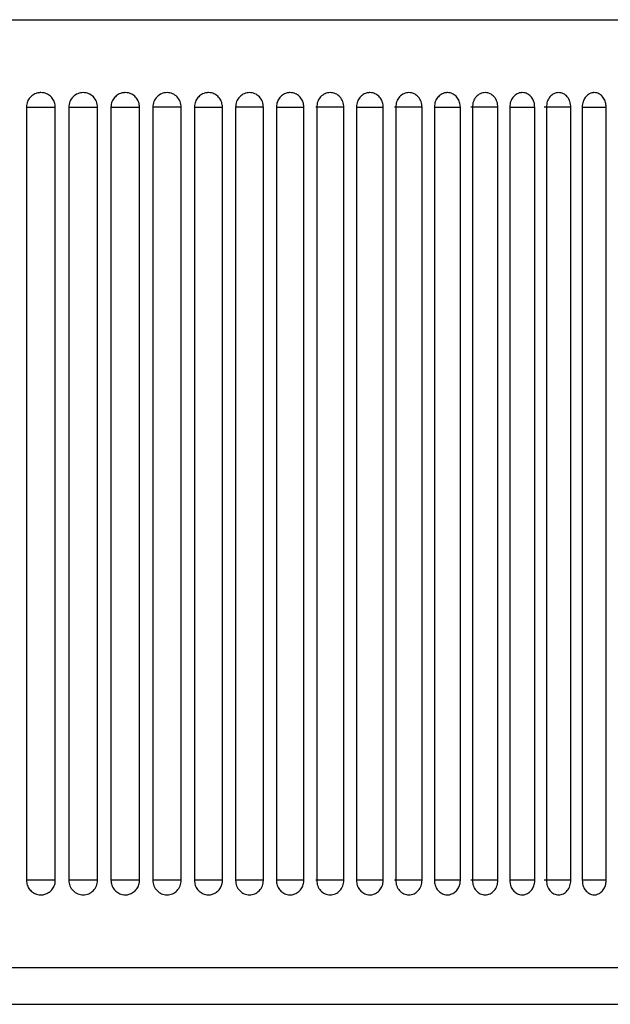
# Model space of a CAD drawing. Header units: inches. Extents: x 2.6 to 37.8, y 3.5 to 30.8.
# Tile 8 of 32: x 7.096 to 7.415, y 21.801 to 22.332. Entities that reach past the tile are written whole.
import ezdxf

# ---------------------------------------------------------------- set-up
doc = ezdxf.new("R2010")
doc.units = ezdxf.units.IN
doc.header["$MEASUREMENT"] = 0

msp = doc.modelspace()

# ---------------------------------------------------------------- linework, layer by layer
at = {"color": 7, "linetype": 'Continuous', "lineweight": 25}
for p, q in [((6.32521, 22.33225), (7.70317, 22.33225)), ((7.09974, 22.28501), (7.09974, 21.86768)), ((7.11534, 21.86768), (7.11534, 22.28501)), ((7.12263, 22.28501), (7.12263, 21.86768)), ((7.12263, 22.28501), (7.13816, 22.28501)), ((7.13816, 21.86768), (7.13816, 22.28501)), ((7.14541, 22.28501), (7.14541, 21.86768)), ((7.16083, 21.86768), (7.16083, 22.28501)), ((7.18334, 22.28501), (7.16792, 22.28501)), ((7.16803, 22.28501), (7.16803, 21.86768)), ((7.18334, 21.86768), (7.18334, 22.28501)), ((7.19048, 22.28501), (7.19048, 21.86768)), ((7.20566, 21.86768), (7.20566, 22.28501)), ((7.22776, 22.28501), (7.21242, 22.28501)), ((7.21273, 22.28501), (7.21273, 21.86768)), ((7.22776, 21.86768), (7.22776, 22.28501)), ((7.23476, 22.28501), (7.23476, 21.86768)), ((7.24962, 21.86768), (7.24962, 22.28501)), ((7.27122, 22.28501), (7.25602, 22.28501)), ((7.25654, 22.28501), (7.25654, 21.86768)), ((7.27122, 21.86768), (7.27122, 22.28501)), ((7.27804, 22.28501), (7.27804, 21.86768)), ((7.29252, 21.86768), (7.29252, 22.28501)), ((7.31351, 22.28501), (7.29854, 22.28501)), ((7.29925, 22.28501), (7.29925, 21.86768)), ((7.31351, 21.86768), (7.31351, 22.28501)), ((7.32014, 22.28501), (7.32014, 21.86768)), ((7.33417, 21.86768), (7.33417, 22.28501)), ((7.35447, 22.28501), (7.33977, 22.28501)), ((7.34069, 22.28501), (7.34069, 21.86768)), ((7.35447, 21.86768), (7.35447, 22.28501)), ((7.36086, 22.28501), (7.36086, 21.86768)), ((7.37438, 21.86768), (7.37438, 22.28501)), ((7.39389, 22.28501), (7.37954, 22.28501)), ((7.38065, 22.28501), (7.38065, 21.86768)), ((7.39389, 21.86768), (7.39389, 22.28501)), ((7.40002, 22.28501), (7.40002, 21.86768)), ((7.41296, 21.86768), (7.41296, 22.28501)), ((7.13816, 21.86768), (7.12263, 21.86768)), ((7.18334, 21.86768), (7.16792, 21.86768)), ((7.22776, 21.86768), (7.21242, 21.86768)), ((7.27122, 21.86768), (7.25602, 21.86768)), ((7.31351, 21.86768), (7.29854, 21.86768)), ((7.35447, 21.86768), (7.33977, 21.86768)), ((7.39389, 21.86768), (7.37954, 21.86768)), ((7.70317, 21.82044), (6.32521, 21.82044)), ((7.70317, 21.82044), (6.9112, 21.82044)), ((6.38944, 21.80072), (7.63894, 21.80072))]:
    msp.add_line(p, q, dxfattribs=at)
at = {"color": 8, "linetype": 'Continuous', "lineweight": 25}
for p, q in [((7.09974, 22.28501), (7.11534, 22.28501)), ((7.14541, 22.28501), (7.16083, 22.28501)), ((7.19048, 22.28501), (7.20566, 22.28501)), ((7.23476, 22.28501), (7.24962, 22.28501)), ((7.27804, 22.28501), (7.29252, 22.28501)), ((7.32014, 22.28501), (7.33417, 22.28501)), ((7.36086, 22.28501), (7.37438, 22.28501)), ((7.40002, 22.28501), (7.41296, 22.28501)), ((7.11534, 21.86768), (7.09974, 21.86768)), ((7.16083, 21.86768), (7.14541, 21.86768)), ((7.20566, 21.86768), (7.19048, 21.86768)), ((7.24962, 21.86768), (7.23476, 21.86768)), ((7.29252, 21.86768), (7.27804, 21.86768)), ((7.33417, 21.86768), (7.32014, 21.86768)), ((7.37438, 21.86768), (7.36086, 21.86768)), ((7.41296, 21.86768), (7.40002, 21.86768))]:
    msp.add_line(p, q, dxfattribs=at)
at = {"color": 7, "linetype": 'Continuous', "lineweight": 25}
for points, knots in [([(7.10755, 22.29288), (7.10755, 22.29288), (7.10754, 22.29288), (7.10753, 22.29288), (7.10747, 22.29288), (7.10726, 22.29288), (7.10638, 22.29283), (7.10469, 22.29246), (7.10253, 22.29124), (7.10078, 22.28921), (7.09987, 22.28701), (7.09978, 22.28557), (7.09974, 22.28501)], [0, 0, 0, 0, 0.00032, 0.000959, 0.003515, 0.01374, 0.054659, 0.219632, 0.434194, 0.648757, 0.863326, 1, 1, 1, 1]), ([(7.11534, 22.28501), (7.11526, 22.28589), (7.11509, 22.28766), (7.11374, 22.29002), (7.11176, 22.29181), (7.10957, 22.29272), (7.10812, 22.29288), (7.10755, 22.29288), (7.10755, 22.29288)], [0, 0, 0, 0, 0.214691, 0.429382, 0.644075, 0.858766, 0.99968, 1, 1, 1, 1]), ([(7.1304, 22.29288), (7.12938, 22.29277), (7.12733, 22.29256), (7.1248, 22.29069), (7.12295, 22.28812), (7.12274, 22.28604), (7.12263, 22.28501)], [0, 0, 0, 0, 0.250235, 0.500412, 0.749425, 1, 1, 1, 1]), ([(7.13816, 22.28501), (7.13805, 22.28604), (7.13784, 22.28812), (7.136, 22.29069), (7.13347, 22.29256), (7.13143, 22.29277), (7.1304, 22.29288)], [0, 0, 0, 0, 0.25061, 0.49971, 0.7498, 1, 1, 1, 1]), ([(7.15313, 22.29288), (7.15313, 22.29288), (7.15312, 22.29288), (7.15311, 22.29288), (7.15305, 22.29288), (7.15284, 22.29288), (7.15197, 22.29283), (7.1503, 22.29246), (7.14817, 22.29124), (7.14643, 22.28921), (7.14553, 22.28701), (7.14544, 22.28557), (7.14541, 22.28501)], [0, 0, 0, 0, 0.00032, 0.000959, 0.003515, 0.01374, 0.054659, 0.219632, 0.434194, 0.648757, 0.863326, 1, 1, 1, 1]), ([(7.16083, 22.28501), (7.16074, 22.28589), (7.16057, 22.28766), (7.15925, 22.29002), (7.15729, 22.29181), (7.15513, 22.29272), (7.1537, 22.29288), (7.15313, 22.29288), (7.15313, 22.29288)], [0, 0, 0, 0, 0.214691, 0.429382, 0.644075, 0.858766, 0.99968, 1, 1, 1, 1]), ([(7.17569, 22.29288), (7.17468, 22.29277), (7.17267, 22.29256), (7.17016, 22.29069), (7.16835, 22.28812), (7.16813, 22.28604), (7.16803, 22.28501)], [0, 0, 0, 0, 0.250235, 0.500412, 0.749425, 1, 1, 1, 1]), ([(7.18334, 22.28501), (7.18323, 22.28604), (7.18302, 22.28812), (7.18121, 22.29069), (7.17872, 22.29256), (7.1767, 22.29277), (7.17569, 22.29288)], [0, 0, 0, 0, 0.25061, 0.49971, 0.7498, 1, 1, 1, 1]), ([(7.19808, 22.29288), (7.19808, 22.29288), (7.19807, 22.29288), (7.19806, 22.29288), (7.19801, 22.29288), (7.19779, 22.29288), (7.19694, 22.29283), (7.19529, 22.29246), (7.1932, 22.29124), (7.19149, 22.28921), (7.1906, 22.28701), (7.19051, 22.28557), (7.19048, 22.28501)], [0, 0, 0, 0, 0.0003195, 0.0009586, 0.0035147, 0.0137396, 0.0546587, 0.2196315, 0.4341941, 0.6487573, 0.863326, 1, 1, 1, 1]), ([(7.20566, 22.28501), (7.20557, 22.28589), (7.2054, 22.28766), (7.2041, 22.29002), (7.20218, 22.29181), (7.20005, 22.29272), (7.19864, 22.29288), (7.19808, 22.29288), (7.19808, 22.29288)], [0, 0, 0, 0, 0.214691, 0.429382, 0.644075, 0.858766, 0.99968, 1, 1, 1, 1]), ([(7.22026, 22.29288), (7.21927, 22.29277), (7.21728, 22.29256), (7.21483, 22.29069), (7.21304, 22.28812), (7.21283, 22.28604), (7.21273, 22.28501)], [0, 0, 0, 0, 0.250235, 0.500412, 0.749425, 1, 1, 1, 1]), ([(7.22776, 22.28501), (7.22765, 22.28604), (7.22745, 22.28812), (7.22568, 22.29069), (7.22323, 22.29256), (7.22125, 22.29277), (7.22026, 22.29288)], [0, 0, 0, 0, 0.25061, 0.49971, 0.7498, 1, 1, 1, 1]), ([(7.2422, 22.29288), (7.2422, 22.29288), (7.2422, 22.29288), (7.24219, 22.29288), (7.24213, 22.29288), (7.24193, 22.29288), (7.24109, 22.29283), (7.23948, 22.29246), (7.23742, 22.29124), (7.23575, 22.28921), (7.23488, 22.28701), (7.23479, 22.28557), (7.23476, 22.28501)], [0, 0, 0, 0, 0.0003195, 0.0009586, 0.0035147, 0.0137396, 0.0546587, 0.2196315, 0.4341941, 0.6487573, 0.863326, 1, 1, 1, 1]), ([(7.24962, 22.28501), (7.24954, 22.28589), (7.24937, 22.28766), (7.2481, 22.29002), (7.24622, 22.29181), (7.24413, 22.29272), (7.24275, 22.29288), (7.24221, 22.29288), (7.2422, 22.29288)], [0, 0, 0, 0, 0.214691, 0.429382, 0.644075, 0.858766, 0.99968, 1, 1, 1, 1]), ([(7.26389, 22.29288), (7.26292, 22.29277), (7.26099, 22.29256), (7.25859, 22.29069), (7.25684, 22.28812), (7.25664, 22.28604), (7.25654, 22.28501)], [0, 0, 0, 0, 0.250235, 0.500412, 0.749425, 1, 1, 1, 1]), ([(7.27122, 22.28501), (7.27111, 22.28604), (7.27091, 22.28812), (7.26918, 22.29069), (7.26679, 22.29256), (7.26486, 22.29277), (7.26389, 22.29288)], [0, 0, 0, 0, 0.2506097, 0.4997101, 0.7497998, 1, 1, 1, 1]), ([(7.2853, 22.29288), (7.2853, 22.29288), (7.2853, 22.29288), (7.28528, 22.29288), (7.28523, 22.29288), (7.28503, 22.29288), (7.28421, 22.29283), (7.28264, 22.29246), (7.28064, 22.29124), (7.27901, 22.28921), (7.27816, 22.28701), (7.27808, 22.28557), (7.27804, 22.28501)], [0, 0, 0, 0, 0.00032, 0.000959, 0.003515, 0.01374, 0.054659, 0.219632, 0.434194, 0.648757, 0.863326, 1, 1, 1, 1]), ([(7.29252, 22.28501), (7.29244, 22.28589), (7.29228, 22.28766), (7.29104, 22.29002), (7.28921, 22.29181), (7.28718, 22.29272), (7.28584, 22.29288), (7.2853, 22.29288), (7.2853, 22.29288)], [0, 0, 0, 0, 0.214691, 0.429382, 0.644075, 0.858766, 0.99968, 1, 1, 1, 1]), ([(7.3064, 22.29288), (7.30546, 22.29277), (7.30358, 22.29256), (7.30125, 22.29069), (7.29955, 22.28812), (7.29935, 22.28604), (7.29925, 22.28501)], [0, 0, 0, 0, 0.250235, 0.500412, 0.749425, 1, 1, 1, 1]), ([(7.31351, 22.28501), (7.31342, 22.28604), (7.31322, 22.28812), (7.31154, 22.29069), (7.30922, 22.29256), (7.30734, 22.29277), (7.3064, 22.29288)], [0, 0, 0, 0, 0.25061, 0.49971, 0.7498, 1, 1, 1, 1]), ([(7.32718, 22.29288), (7.32718, 22.29288), (7.32717, 22.29288), (7.32716, 22.29288), (7.32711, 22.29288), (7.32691, 22.29288), (7.32612, 22.29283), (7.3246, 22.29246), (7.32266, 22.29124), (7.32108, 22.28921), (7.32026, 22.28701), (7.32017, 22.28557), (7.32014, 22.28501)], [0, 0, 0, 0, 0.00032, 0.000959, 0.003515, 0.01374, 0.054659, 0.219632, 0.434194, 0.648757, 0.863326, 1, 1, 1, 1]), ([(7.33417, 22.28501), (7.33409, 22.28589), (7.33394, 22.28766), (7.33274, 22.29002), (7.33096, 22.29181), (7.329, 22.29272), (7.32769, 22.29288), (7.32718, 22.29288), (7.32718, 22.29288)], [0, 0, 0, 0, 0.214691, 0.429382, 0.644075, 0.858766, 0.99968, 1, 1, 1, 1]), ([(7.3476, 22.29288), (7.34669, 22.29277), (7.34487, 22.29256), (7.34261, 22.29069), (7.34097, 22.28812), (7.34078, 22.28604), (7.34069, 22.28501)], [0, 0, 0, 0, 0.250235, 0.500412, 0.749425, 1, 1, 1, 1]), ([(7.35447, 22.28501), (7.35437, 22.28604), (7.35418, 22.28812), (7.35256, 22.29069), (7.35032, 22.29256), (7.34851, 22.29277), (7.3476, 22.29288)], [0, 0, 0, 0, 0.25061, 0.49971, 0.7498, 1, 1, 1, 1]), ([(7.36764, 22.29288), (7.36764, 22.29288), (7.36764, 22.29288), (7.36763, 22.29288), (7.36758, 22.29288), (7.36739, 22.29288), (7.36663, 22.29283), (7.36516, 22.29246), (7.36329, 22.29124), (7.36177, 22.28921), (7.36097, 22.28701), (7.36089, 22.28557), (7.36086, 22.28501)], [0, 0, 0, 0, 0.00032, 0.000959, 0.003515, 0.01374, 0.054659, 0.219632, 0.434194, 0.648757, 0.863326, 1, 1, 1, 1]), ([(7.37438, 22.28501), (7.3743, 22.28589), (7.37416, 22.28766), (7.373, 22.29002), (7.37129, 22.29181), (7.3694, 22.29272), (7.36814, 22.29288), (7.36764, 22.29288), (7.36764, 22.29288)], [0, 0, 0, 0, 0.214691, 0.429382, 0.644075, 0.858766, 0.99968, 1, 1, 1, 1]), ([(7.38729, 22.29288), (7.38642, 22.29277), (7.38467, 22.29256), (7.3825, 22.29069), (7.38092, 22.28812), (7.38074, 22.28604), (7.38065, 22.28501)], [0, 0, 0, 0, 0.250235, 0.500412, 0.749425, 1, 1, 1, 1]), ([(7.39389, 22.28501), (7.39379, 22.28604), (7.39361, 22.28812), (7.39206, 22.29069), (7.38991, 22.29256), (7.38816, 22.29277), (7.38729, 22.29288)], [0, 0, 0, 0, 0.25061, 0.49971, 0.7498, 1, 1, 1, 1]), ([(7.40652, 22.29288), (7.40652, 22.29288), (7.40651, 22.29288), (7.4065, 22.29288), (7.40646, 22.29288), (7.40627, 22.29288), (7.40554, 22.29283), (7.40414, 22.29246), (7.40235, 22.29124), (7.40089, 22.28921), (7.40012, 22.28701), (7.40005, 22.28557), (7.40002, 22.28501)], [0, 0, 0, 0, 0.00032, 0.000959, 0.003515, 0.01374, 0.054659, 0.219632, 0.434194, 0.648757, 0.863326, 1, 1, 1, 1]), ([(7.41296, 22.28501), (7.41289, 22.28589), (7.41275, 22.28766), (7.41164, 22.29002), (7.41001, 22.29181), (7.4082, 22.29272), (7.40699, 22.29288), (7.40652, 22.29288), (7.40652, 22.29288)], [0, 0, 0, 0, 0.214691, 0.429382, 0.644075, 0.858766, 0.99968, 1, 1, 1, 1]), ([(7.09974, 21.86768), (7.09983, 21.8668), (7.1, 21.86503), (7.10135, 21.86267), (7.10333, 21.86088), (7.10552, 21.85997), (7.10697, 21.85981), (7.10755, 21.85981), (7.10755, 21.85981)], [0, 0, 0, 0, 0.214691, 0.429382, 0.644075, 0.858766, 0.99968, 1, 1, 1, 1]), ([(7.10755, 21.85981), (7.10755, 21.85981), (7.10755, 21.85981), (7.10757, 21.85981), (7.10762, 21.85981), (7.10784, 21.85981), (7.10872, 21.85986), (7.11041, 21.86023), (7.11256, 21.86145), (7.11431, 21.86348), (7.11522, 21.86568), (7.11531, 21.86712), (7.11534, 21.86768)], [0, 0, 0, 0, 0.00032, 0.000959, 0.003515, 0.01374, 0.054659, 0.219632, 0.434194, 0.648757, 0.863326, 1, 1, 1, 1]), ([(7.12263, 21.86768), (7.12274, 21.86664), (7.12296, 21.86457), (7.1248, 21.862), (7.12733, 21.86013), (7.12938, 21.85991), (7.1304, 21.85981)], [0, 0, 0, 0, 0.25061, 0.49971, 0.7498, 1, 1, 1, 1]), ([(7.1304, 21.85981), (7.13143, 21.85991), (7.13347, 21.86013), (7.136, 21.862), (7.13784, 21.86457), (7.13805, 21.86664), (7.13816, 21.86768)], [0, 0, 0, 0, 0.250235, 0.500412, 0.749425, 1, 1, 1, 1]), ([(7.14541, 21.86768), (7.14549, 21.8668), (7.14566, 21.86503), (7.14699, 21.86267), (7.14895, 21.86088), (7.15112, 21.85997), (7.15256, 21.85981), (7.15313, 21.85981), (7.15313, 21.85981)], [0, 0, 0, 0, 0.214691, 0.429382, 0.644075, 0.858766, 0.99968, 1, 1, 1, 1]), ([(7.15313, 21.85981), (7.15313, 21.85981), (7.15313, 21.85981), (7.15315, 21.85981), (7.1532, 21.85981), (7.15342, 21.85981), (7.15428, 21.85986), (7.15596, 21.86023), (7.15808, 21.86145), (7.15981, 21.86348), (7.1607, 21.86568), (7.1608, 21.86712), (7.16083, 21.86768)], [0, 0, 0, 0, 0.00032, 0.000959, 0.003515, 0.01374, 0.054659, 0.219632, 0.434194, 0.648757, 0.863326, 1, 1, 1, 1]), ([(7.16803, 21.86768), (7.16813, 21.86664), (7.16835, 21.86457), (7.17016, 21.862), (7.17267, 21.86013), (7.17468, 21.85991), (7.17569, 21.85981)], [0, 0, 0, 0, 0.25061, 0.49971, 0.7498, 1, 1, 1, 1]), ([(7.17569, 21.85981), (7.1767, 21.85991), (7.17872, 21.86013), (7.18122, 21.862), (7.18302, 21.86457), (7.18323, 21.86664), (7.18334, 21.86768)], [0, 0, 0, 0, 0.250235, 0.500412, 0.749425, 1, 1, 1, 1]), ([(7.19048, 21.86768), (7.19056, 21.8668), (7.19073, 21.86503), (7.19204, 21.86267), (7.19397, 21.86088), (7.19611, 21.85997), (7.19752, 21.85981), (7.19808, 21.85981), (7.19808, 21.85981)], [0, 0, 0, 0, 0.214691, 0.429382, 0.644075, 0.858766, 0.99968, 1, 1, 1, 1]), ([(7.19808, 21.85981), (7.19808, 21.85981), (7.19808, 21.85981), (7.1981, 21.85981), (7.19815, 21.85981), (7.19836, 21.85981), (7.19922, 21.85986), (7.20086, 21.86023), (7.20295, 21.86145), (7.20465, 21.86348), (7.20553, 21.86568), (7.20562, 21.86712), (7.20566, 21.86768)], [0, 0, 0, 0, 0.00032, 0.000959, 0.003515, 0.01374, 0.054659, 0.219632, 0.434194, 0.648757, 0.863326, 1, 1, 1, 1]), ([(7.21273, 21.86768), (7.21283, 21.86664), (7.21304, 21.86457), (7.21483, 21.862), (7.21728, 21.86013), (7.21927, 21.85991), (7.22026, 21.85981)], [0, 0, 0, 0, 0.25061, 0.49971, 0.7498, 1, 1, 1, 1]), ([(7.22026, 21.85981), (7.22125, 21.85991), (7.22323, 21.86013), (7.22568, 21.862), (7.22745, 21.86457), (7.22765, 21.86664), (7.22776, 21.86768)], [0, 0, 0, 0, 0.250235, 0.500412, 0.749425, 1, 1, 1, 1]), ([(7.23476, 21.86768), (7.23484, 21.8668), (7.23501, 21.86503), (7.23629, 21.86267), (7.23818, 21.86088), (7.24027, 21.85997), (7.24166, 21.85981), (7.2422, 21.85981), (7.2422, 21.85981)], [0, 0, 0, 0, 0.214691, 0.429382, 0.644075, 0.858766, 0.99968, 1, 1, 1, 1]), ([(7.2422, 21.85981), (7.24221, 21.85981), (7.24221, 21.85981), (7.24222, 21.85981), (7.24227, 21.85981), (7.24248, 21.85981), (7.24332, 21.85986), (7.24493, 21.86023), (7.24697, 21.86145), (7.24863, 21.86348), (7.2495, 21.86568), (7.24959, 21.86712), (7.24962, 21.86768)], [0, 0, 0, 0, 0.00032, 0.000959, 0.003515, 0.01374, 0.054659, 0.219632, 0.434194, 0.648757, 0.863326, 1, 1, 1, 1]), ([(7.25654, 21.86768), (7.25664, 21.86664), (7.25684, 21.86457), (7.25859, 21.862), (7.26099, 21.86013), (7.26292, 21.85991), (7.26389, 21.85981)], [0, 0, 0, 0, 0.25061, 0.49971, 0.7498, 1, 1, 1, 1]), ([(7.26389, 21.85981), (7.26486, 21.85991), (7.26679, 21.86013), (7.26918, 21.862), (7.27091, 21.86457), (7.27111, 21.86664), (7.27122, 21.86768)], [0, 0, 0, 0, 0.250235, 0.500412, 0.749425, 1, 1, 1, 1]), ([(7.27804, 21.86768), (7.27812, 21.8668), (7.27829, 21.86503), (7.27954, 21.86267), (7.28138, 21.86088), (7.28342, 21.85997), (7.28477, 21.85981), (7.2853, 21.85981), (7.2853, 21.85981)], [0, 0, 0, 0, 0.214691, 0.429382, 0.6440747, 0.8587662, 0.9996803, 1, 1, 1, 1]), ([(7.2853, 21.85981), (7.2853, 21.85981), (7.28531, 21.85981), (7.28532, 21.85981), (7.28537, 21.85981), (7.28557, 21.85981), (7.28639, 21.85986), (7.28796, 21.86023), (7.28995, 21.86145), (7.29156, 21.86348), (7.2924, 21.86568), (7.29249, 21.86712), (7.29252, 21.86768)], [0, 0, 0, 0, 0.00032, 0.000959, 0.003515, 0.01374, 0.054659, 0.219632, 0.434194, 0.648757, 0.863326, 1, 1, 1, 1]), ([(7.29925, 21.86768), (7.29935, 21.86664), (7.29955, 21.86457), (7.30125, 21.862), (7.30358, 21.86013), (7.30546, 21.85991), (7.3064, 21.85981)], [0, 0, 0, 0, 0.25061, 0.49971, 0.7498, 1, 1, 1, 1]), ([(7.3064, 21.85981), (7.30734, 21.85991), (7.30922, 21.86013), (7.31154, 21.862), (7.31322, 21.86457), (7.31342, 21.86664), (7.31351, 21.86768)], [0, 0, 0, 0, 0.250235, 0.500412, 0.749425, 1, 1, 1, 1]), ([(7.32014, 21.86768), (7.32022, 21.8668), (7.32038, 21.86503), (7.32159, 21.86267), (7.32338, 21.86088), (7.32535, 21.85997), (7.32666, 21.85981), (7.32718, 21.85981), (7.32718, 21.85981)], [0, 0, 0, 0, 0.214691, 0.429382, 0.644075, 0.858766, 0.99968, 1, 1, 1, 1]), ([(7.32718, 21.85981), (7.32718, 21.85981), (7.32718, 21.85981), (7.32719, 21.85981), (7.32724, 21.85981), (7.32744, 21.85981), (7.32823, 21.85986), (7.32975, 21.86023), (7.33168, 21.86145), (7.33324, 21.86348), (7.33406, 21.86568), (7.33414, 21.86712), (7.33417, 21.86768)], [0, 0, 0, 0, 0.0003195, 0.0009586, 0.0035147, 0.0137396, 0.0546587, 0.2196315, 0.4341941, 0.6487573, 0.863326, 1, 1, 1, 1]), ([(7.34069, 21.86768), (7.34078, 21.86664), (7.34097, 21.86457), (7.34261, 21.862), (7.34487, 21.86013), (7.34669, 21.85991), (7.3476, 21.85981)], [0, 0, 0, 0, 0.25061, 0.49971, 0.7498, 1, 1, 1, 1]), ([(7.3476, 21.85981), (7.34851, 21.85991), (7.35032, 21.86013), (7.35256, 21.862), (7.35418, 21.86457), (7.35437, 21.86664), (7.35447, 21.86768)], [0, 0, 0, 0, 0.250235, 0.500412, 0.749425, 1, 1, 1, 1]), ([(7.36086, 21.86768), (7.36094, 21.8668), (7.36109, 21.86503), (7.36226, 21.86267), (7.36398, 21.86088), (7.36589, 21.85997), (7.36714, 21.85981), (7.36764, 21.85981), (7.36764, 21.85981)], [0, 0, 0, 0, 0.214691, 0.429382, 0.644075, 0.858766, 0.99968, 1, 1, 1, 1]), ([(7.36764, 21.85981), (7.36764, 21.85981), (7.36765, 21.85981), (7.36766, 21.85981), (7.36771, 21.85981), (7.3679, 21.85981), (7.36866, 21.85986), (7.37012, 21.86023), (7.37198, 21.86145), (7.37349, 21.86348), (7.37427, 21.86568), (7.37435, 21.86712), (7.37438, 21.86768)], [0, 0, 0, 0, 0.00032, 0.000959, 0.003515, 0.01374, 0.054659, 0.219632, 0.434194, 0.648757, 0.863326, 1, 1, 1, 1]), ([(7.38065, 21.86768), (7.38074, 21.86664), (7.38092, 21.86457), (7.3825, 21.862), (7.38467, 21.86013), (7.38642, 21.85991), (7.38729, 21.85981)], [0, 0, 0, 0, 0.25061, 0.49971, 0.7498, 1, 1, 1, 1]), ([(7.38729, 21.85981), (7.38816, 21.85991), (7.38991, 21.86013), (7.39206, 21.862), (7.39361, 21.86457), (7.39379, 21.86664), (7.39389, 21.86768)], [0, 0, 0, 0, 0.250235, 0.500412, 0.749425, 1, 1, 1, 1]), ([(7.40002, 21.86768), (7.40009, 21.8668), (7.40024, 21.86503), (7.40136, 21.86267), (7.40301, 21.86088), (7.40483, 21.85997), (7.40604, 21.85981), (7.40652, 21.85981), (7.40652, 21.85981)], [0, 0, 0, 0, 0.214691, 0.429382, 0.644075, 0.858766, 0.99968, 1, 1, 1, 1]), ([(7.40652, 21.85981), (7.40652, 21.85981), (7.40652, 21.85981), (7.40653, 21.85981), (7.40658, 21.85981), (7.40676, 21.85981), (7.40749, 21.85986), (7.40889, 21.86023), (7.41067, 21.86145), (7.41211, 21.86348), (7.41286, 21.86568), (7.41293, 21.86712), (7.41296, 21.86768)], [0, 0, 0, 0, 0.0003195, 0.0009586, 0.0035147, 0.0137396, 0.0546587, 0.2196315, 0.4341941, 0.6487573, 0.863326, 1, 1, 1, 1])]:
    msp.add_open_spline(points, degree=3, knots=knots, dxfattribs=at)

doc.saveas('drawing.dxf')
